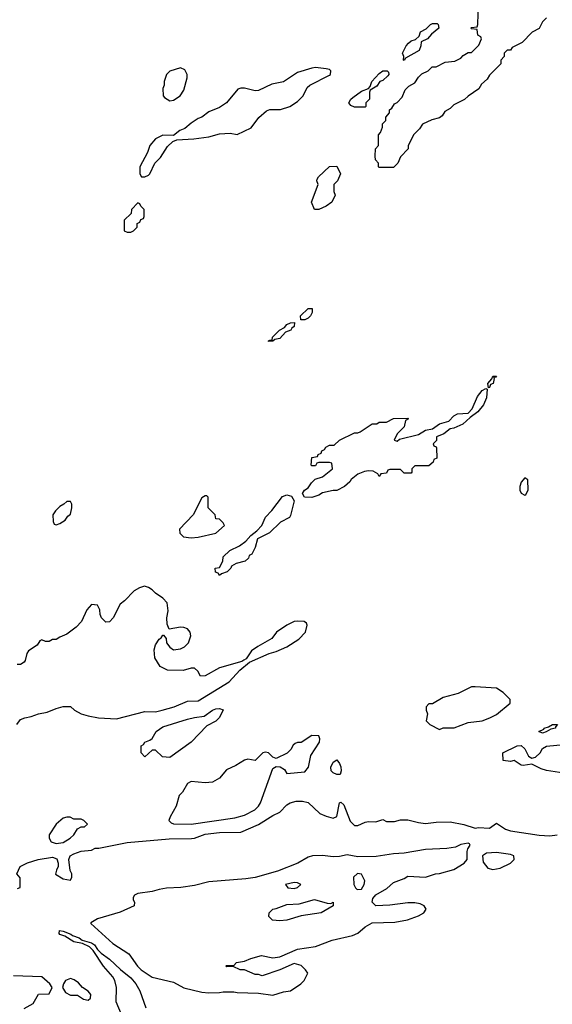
# Model space of a CAD drawing. Header units: inches. Extents: x 2348352 to 2479776, y 460422 to 613655.
# Tile 195 of 256: x 2382745 to 2385745, y 540235 to 545778. Entities that reach past the tile are written whole.
import ezdxf

# ---------------------------------------------------------------- set-up
doc = ezdxf.new("R2010")
doc.units = ezdxf.units.IN
doc.header["$MEASUREMENT"] = 0
doc.layers.add('C3584', color=7, linetype='Continuous')

msp = doc.modelspace()

# ---------------------------------------------------------------- linework, layer by layer
at = {"layer": 'C3584', "color": 4}
for points, elevation in [([(2385711.6, 545788.4), (2385690, 545766), (2385671.1, 545728.9), (2385631.6, 545708.4), (2385574, 545650), (2385518, 545622), (2385510, 545606), (2385490, 545606), (2385474, 545590), (2385474, 545570), (2385454, 545550), (2385454, 545530), (2385390, 545466), (2385376.9, 545443.1), (2385345.4, 545414.6), (2385330, 545388), (2385270, 545348), (2385250, 545328), (2385190, 545298), (2385170, 545278), (2385139.6, 545260.4), (2385123.6, 545236.4), (2385110, 545226), (2385065.4, 545214.6), (2385014, 545190), (2384996.9, 545163.1), (2384962, 545130), (2384932.7, 545067.3), (2384932, 545050), (2384890, 545006), (2384874, 544970), (2384850, 544946), (2384770, 544946), (2384766, 544950), (2384766, 544970), (2384748.4, 544988.4), (2384746, 545010), (2384748.4, 545051.6), (2384766, 545070), (2384766, 545130), (2384776.4, 545143.6), (2384787.3, 545172.7), (2384788.4, 545191.6), (2384806, 545210), (2384806, 545230), (2384827.3, 545252.7), (2384828, 545270), (2384840.4, 545279.6), (2384856.4, 545303.6), (2384870, 545312), (2384898, 545342), (2384916.4, 545383.6), (2384936.4, 545403.6), (2384970, 545422), (2384990, 545454), (2385010, 545474), (2385046, 545490), (2385068.4, 545511.6), (2385090, 545512), (2385140.4, 545539.6), (2385196.4, 545543.6), (2385230, 545562), (2385243.1, 545576.9), (2385270, 545594), (2385290, 545594), (2385330, 545634), (2385346, 545670), (2385342, 545682), (2385326, 545690), (2385322, 545722), (2385290, 545726), (2385286, 545730), (2385290, 545734), (2385322, 545738), (2385326, 545750), (2385328, 545870)], 44), ([(2382729.4, 541810.6), (2382750, 541838), (2382773.2, 541846.8), (2382810, 541854.8), (2382850, 541870.8), (2382900.2, 541879.8), (2382950, 541901), (2382990, 541911.3), (2383030, 541912), (2383054, 541890), (2383091.1, 541871.1), (2383130, 541858.8), (2383187.9, 541847.9), (2383290, 541842), (2383450, 541882.8), (2383510, 541882), (2383548, 541890), (2383615.3, 541910), (2383690, 541940.7), (2383750, 541943), (2383924, 542050), (2383984.1, 542115.9), (2384039, 542161), (2384149.4, 542210.6), (2384190, 542220.7), (2384250, 542247.3), (2384317.2, 542290), (2384355.3, 542330), (2384364, 542370), (2384360.4, 542380.4), (2384346, 542390), (2384310, 542392.3), (2384290, 542389.2), (2384250, 542369.3), (2384190.8, 542330), (2384165.2, 542294.8), (2384086, 542250), (2384050, 542224), (2384019.8, 542180.2), (2384007.7, 542172.3), (2383995.3, 542164.7), (2383870, 542129.3), (2383790, 542084), (2383763.1, 542083.1), (2383748, 542110), (2383730, 542128), (2383710, 542128), (2383665.4, 542114.6), (2383576.4, 542116.4), (2383536.4, 542136.4), (2383505.6, 542185.6), (2383501.2, 542230), (2383510, 542258), (2383530, 542291.3), (2383542, 542298), (2383550, 542314), (2383554, 542314), (2383570, 542294), (2383571.3, 542270), (2383590, 542244.7), (2383611.1, 542231.1), (2383650, 542236), (2383672.5, 542247.5), (2383695.3, 542270), (2383709, 542310), (2383704, 542330), (2383690, 542348.7), (2383670, 542356), (2383650, 542357.2), (2383586, 542346), (2383574.6, 542374.6), (2383573.2, 542410), (2383581.2, 542450), (2383576, 542496), (2383550, 542522), (2383509.4, 542549.4), (2383490, 542568.7), (2383470, 542582), (2383448.4, 542588.4), (2383419.8, 542580.2), (2383390, 542562), (2383334.4, 542505.6), (2383310, 542488), (2383271.3, 542410), (2383250, 542388), (2383230, 542386), (2383206, 542410), (2383198, 542430), (2383196.4, 542456.4), (2383182, 542482), (2383150, 542486), (2383123.6, 542456.4), (2383092, 542390), (2383062, 542358), (2383010, 542318), (2382970, 542302), (2382950, 542288.7), (2382930, 542288), (2382910, 542278), (2382890, 542278), (2382870, 542286), (2382858, 542282), (2382843.6, 542256.4), (2382794.8, 542225.2), (2382784.7, 542210), (2382776, 542170), (2382770, 542162), (2382750, 542148.7), (2382730, 542148)], 48), ([(2385810, 541536.2), (2385711.9, 541551.9), (2385681.2, 541561.2), (2385630, 541586), (2385580.2, 541580.2), (2385570, 541582), (2385530, 541608), (2385510, 541602), (2385468.4, 541608.4), (2385466, 541650), (2385546, 541690), (2385570, 541692), (2385590, 541674), (2385610, 541631.3), (2385630, 541621), (2385650, 541626), (2385676, 541650), (2385690, 541676), (2385712.5, 541687.5), (2385810, 541697.3)], 44), ([(2382732.9, 540887.1), (2382748, 540892), (2382747.3, 540947.3), (2382728, 540970), (2382748, 541010), (2382789.4, 541030.6), (2382849.5, 541050.5), (2382930, 541062.8), (2382954.4, 541054.4), (2382962, 541030), (2382960.7, 541010), (2382951, 540990), (2382947.1, 540967.1), (2382990, 540940.7), (2383030, 540934), (2383038, 540950), (2383038, 540970), (2383029.1, 540989.1), (2383020.9, 541050), (2383029.2, 541070), (2383050, 541083), (2383090, 541096.4), (2383150, 541103), (2383170, 541113.7), (2383190, 541114), (2383350, 541146.7), (2383587.1, 541167.1), (2383711.9, 541168.1), (2383730, 541170.4), (2383790, 541192), (2383870, 541201.3), (2383990, 541204.9), (2384090, 541248), (2384170, 541297.3), (2384210, 541316), (2384250, 541358), (2384268, 541370), (2384302, 541378), (2384338, 541378), (2384370, 541371), (2384436, 541310), (2384470, 541294), (2384510, 541282.8), (2384530, 541292), (2384546, 541370), (2384553, 541373), (2384570, 541358), (2384605.2, 541265.2), (2384630, 541242), (2384650, 541242), (2384690, 541261), (2384710, 541264.7), (2384750, 541262.8), (2384790, 541274.8), (2384810, 541264), (2384855.5, 541264.5), (2384890, 541274), (2384930, 541273.4), (2384990, 541258), (2385030, 541253), (2385090, 541260.5), (2385170, 541262.4), (2385246.6, 541246.6), (2385310, 541227.3), (2385329.6, 541230.4), (2385390, 541227.3), (2385430, 541254), (2385481.3, 541221.3), (2385510, 541212.2), (2385670, 541187.2), (2385730, 541184.2), (2385772.7, 541190)], 44), ([(2383363.1, 540070), (2383288.1, 540248.1), (2383289.6, 540330.4), (2383280.5, 540370), (2383269.7, 540390), (2383217.4, 540450), (2383158.2, 540538.2), (2383138, 540558), (2383098, 540578), (2383050, 540587.3), (2382998, 540618), (2382970, 540628.5), (2382966.8, 540633.2), (2382969.7, 540650.3), (2382990, 540647.3), (2383033.4, 540630), (2383042.3, 540622.3), (2383079.1, 540610), (2383096.9, 540596.9), (2383150, 540582), (2383166, 540570), (2383183, 540543), (2383202.8, 540522.8), (2383250.4, 540490), (2383311.8, 540431.8), (2383370, 540384.9), (2383398.9, 540350), (2383421.7, 540310), (2383454.7, 540214.7)], 36), ([(2382768.9, 540211.1), (2382820.4, 540239.6), (2382850, 540291.3), (2382910, 540294), (2382928, 540330), (2382915.3, 540350), (2382869.3, 540389.3), (2382710, 540395.3)], 44)]:
    msp.add_lwpolyline(points, dxfattribs=dict(at, elevation=elevation))
for points, elevation in [([(2384910, 545548), (2384906, 545550), (2384908, 545570), (2384901.2, 545590), (2384922, 545630), (2384935.1, 545644.9), (2384950, 545658), (2384974, 545666), (2384994, 545686), (2385002, 545710), (2385033.6, 545726.4), (2385058, 545750), (2385070, 545756), (2385096, 545756), (2385102, 545750), (2385104.7, 545730), (2385063.5, 545696.5), (2385042, 545670), (2385006, 545654), (2385004.7, 545630), (2384995.3, 545604.7), (2384918, 545562)], 44), ([(2384410, 545509), (2384390, 545505.2), (2384310, 545481.2), (2384230, 545428.7), (2384164.5, 545415.5), (2384090, 545379), (2384070, 545377.2), (2384010, 545392.7), (2383990, 545392.7), (2383973.7, 545386.3), (2383910, 545309), (2383870, 545284), (2383810, 545259), (2383770, 545229), (2383750, 545222), (2383710, 545195.3), (2383675.3, 545164.7), (2383646.4, 545153.6), (2383610, 545126), (2383550, 545128), (2383510, 545108), (2383478, 545070), (2383464.7, 545030), (2383422, 544950), (2383422, 544910), (2383430, 544894), (2383450, 544894), (2383470, 544902), (2383478, 544910), (2383506, 544970), (2383538, 545002), (2383576.4, 545063.6), (2383607.3, 545092.7), (2383630, 545102), (2383726.4, 545106.4), (2383810, 545118.8), (2383870, 545134.8), (2383930, 545138.8), (2383970, 545131), (2384049, 545170), (2384092.5, 545227.5), (2384134.6, 545265.4), (2384152.7, 545272.7), (2384212.7, 545272.7), (2384266, 545290), (2384310, 545318), (2384342, 545350), (2384364.7, 545395.3), (2384378, 545410), (2384490, 545464.7), (2384495.3, 545470), (2384498, 545490), (2384490, 545498), (2384470, 545502)], 48), ([(2383650, 545506), (2383590, 545488), (2383572, 545470), (2383558, 545430), (2383558, 545410), (2383551.3, 545390), (2383552, 545350), (2383559.6, 545339.6), (2383590, 545322), (2383610, 545324.7), (2383648, 545350), (2383670, 545382), (2383688, 545450), (2383688, 545470), (2383675.3, 545495.3)], 48), ([(2384630, 545286), (2384610, 545295.3), (2384599, 545310), (2384609, 545330), (2384620.2, 545339.8), (2384670, 545376), (2384708.9, 545391.1), (2384718, 545402), (2384728.7, 545430), (2384770, 545474.8), (2384790, 545490.7), (2384814, 545490), (2384822, 545482), (2384824.7, 545470), (2384818, 545462), (2384790, 545435.3), (2384774, 545430), (2384756.9, 545403.1), (2384718, 545382), (2384714, 545370), (2384714, 545330), (2384694, 545310), (2384694, 545290), (2384690, 545286)], 44), ([(2384430, 544708.7), (2384406, 544710), (2384388.7, 544750), (2384426, 544850), (2384418, 544870), (2384420.4, 544879.6), (2384427.3, 544892.7), (2384490, 544952), (2384530, 544954), (2384552, 544910), (2384534, 544870), (2384514, 544850), (2384514, 544810), (2384522, 544790), (2384502, 544750), (2384470, 544728)], 44), ([(2383410, 544746), (2383374, 544710), (2383372.7, 544687.3), (2383334, 544650), (2383334, 544590), (2383350, 544582), (2383370, 544582), (2383386, 544590), (2383406, 544610), (2383406, 544630), (2383422, 544638), (2383427.3, 544652.7), (2383442, 544658), (2383446, 544670), (2383446, 544710), (2383427.3, 544727.3), (2383422, 544742)], 48), ([(2384328, 544088), (2384326, 544110), (2384370, 544152), (2384392.7, 544152.7), (2384392, 544130), (2384382, 544110), (2384370, 544098), (2384350, 544088.7)], 44), ([(2384146, 543966), (2384146, 543970), (2384154, 543974), (2384166, 543974), (2384168, 543990), (2384208, 544030), (2384235.3, 544044.7), (2384250, 544062), (2384270, 544072), (2384292.7, 544072.7), (2384291.3, 544050), (2384278, 544042), (2384271.3, 544030), (2384242, 544018), (2384210, 543984), (2384182, 543978), (2384170, 543968.7)], 44), ([(2385386, 543706), (2385382, 543730), (2385404.7, 543755.3), (2385410, 543770.8), (2385430, 543772), (2385426, 543766), (2385414, 543766), (2385418, 543758), (2385410.7, 543730), (2385396, 543724), (2385390, 543708)], 44), ([(2384910, 543226), (2384890, 543246), (2384830, 543246), (2384818, 543242), (2384810, 543226), (2384778, 543222), (2384770, 543206), (2384762, 543222), (2384736.4, 543236.4), (2384710, 543238), (2384686.4, 543233.6), (2384650, 543219), (2384612, 543190), (2384603.6, 543176.4), (2384574, 543150), (2384530, 543128), (2384510, 543128), (2384450, 543114), (2384430, 543102), (2384390, 543088), (2384348, 543090), (2384338, 543110), (2384348, 543130), (2384370, 543142), (2384388.9, 543171.1), (2384408.7, 543191.3), (2384450, 543204.7), (2384506, 543250), (2384502, 543282), (2384490, 543286), (2384430, 543286), (2384418, 543282), (2384410, 543266), (2384390, 543266), (2384386, 543270), (2384390, 543314), (2384422, 543318), (2384426, 543330), (2384442, 543338), (2384446, 543350), (2384462, 543358), (2384468.4, 543371.6), (2384490, 543382), (2384516.4, 543383.6), (2384546, 543410), (2384630, 543452), (2384650, 543452), (2384662, 543458), (2384730, 543502), (2384756.4, 543503.6), (2384770, 543512), (2384810, 543512), (2384850, 543532), (2384930, 543534), (2384934, 543530), (2384918, 543522), (2384910, 543486), (2384870, 543446), (2384854, 543410), (2384870, 543406), (2384883.1, 543416.9), (2384990, 543442.8), (2385030, 543467.3), (2385070, 543474), (2385110, 543502), (2385162, 543518), (2385190, 543547.3), (2385210, 543559.3), (2385270, 543562), (2385292.9, 543587.1), (2385323.6, 543656.4), (2385349.3, 543690.7), (2385370, 543702), (2385378, 543698), (2385373.4, 543650), (2385357.3, 543610), (2385324.7, 543570), (2385281, 543539), (2385239.9, 543500.1), (2385190, 543479), (2385170, 543475.3), (2385134, 543446), (2385092, 543430), (2385091.6, 543408.4), (2385074, 543390), (2385078, 543378), (2385090, 543374), (2385092.7, 543367.3), (2385094, 543310), (2385078, 543302), (2385072.7, 543287.3), (2385050, 543266), (2384970, 543266), (2384954, 543250), (2384954, 543230), (2384950, 543226)], 44), ([(2385590, 543198), (2385570, 543175.3), (2385561, 543150), (2385561, 543130), (2385570, 543112), (2385590, 543102), (2385595.3, 543104.7), (2385608, 543130), (2385607.3, 543187.3)], 48), ([(2383798, 543098), (2383790, 543098), (2383770, 543086), (2383722, 542990), (2383644.7, 542910), (2383646.4, 542886.4), (2383667.5, 542867.5), (2383710, 542860.7), (2383750, 542864), (2383850, 542887.3), (2383898, 542930), (2383890, 542946), (2383870, 542966), (2383848.9, 542968.9), (2383846, 542990), (2383806, 543030), (2383806, 543090)], 48), ([(2383870, 542648.7), (2383862, 542662), (2383847.3, 542667.3), (2383846, 542690), (2383870, 542694), (2383888, 542730), (2383890, 542754), (2383928, 542790), (2383983.1, 542816.9), (2384018, 542842), (2384045.6, 542874.4), (2384080.4, 542899.6), (2384109, 542931), (2384130, 542978), (2384165.6, 543014.4), (2384225.6, 543094.4), (2384250, 543104), (2384275.5, 543095.5), (2384291, 543070), (2384270, 542986), (2384263.6, 542976.4), (2384214, 542950), (2384152, 542890), (2384084.7, 542855.3), (2384070, 542806), (2384051.6, 542768.4), (2384038, 542762), (2384032.7, 542747.3), (2384014, 542730), (2383963.6, 542716.4), (2383938, 542702), (2383934, 542690), (2383914, 542670), (2383882, 542658)], 44), ([(2383030, 543066), (2383010, 543066), (2382994, 543050), (2382970, 543038), (2382946.4, 543013.6), (2382932, 542990), (2382932.7, 542952.7), (2382938, 542938), (2382950, 542934), (2382970, 542942), (2383000.4, 542959.6), (2383016.4, 542983.6), (2383030, 542994), (2383038, 543030), (2383038, 543050)], 48), ([(2385310, 542022), (2385290, 542022), (2385214.4, 541985.6), (2385130, 541962), (2385070, 541926), (2385050, 541926), (2385034, 541910), (2385034, 541890), (2385042, 541870), (2385034, 541830), (2385054, 541810), (2385110, 541782), (2385130, 541791.3), (2385191.6, 541791.6), (2385270, 541821), (2385350, 541830.8), (2385392.5, 541847.5), (2385430, 541866), (2385508, 541930), (2385508, 541950), (2385468, 541990), (2385430, 542014)], 48), ([(2383590, 541624), (2383549.1, 541629.1), (2383510, 541666), (2383490, 541666), (2383450, 541628), (2383428.7, 541650), (2383428.7, 541690), (2383442, 541698), (2383450, 541711.3), (2383478, 541722), (2383490, 541732), (2383514, 541770), (2383550, 541797.3), (2383690, 541840.5), (2383729.6, 541850.4), (2383783.7, 541856.3), (2383830, 541890.7), (2383850, 541898.8), (2383870, 541901), (2383890, 541892), (2383870.8, 541850), (2383850, 541828.7), (2383798, 541802), (2383711.3, 541710)], 44), ([(2385690, 541762), (2385668.7, 541770), (2385696.4, 541783.6), (2385698, 541790), (2385723.1, 541796.9), (2385746, 541810), (2385774, 541810), (2385762, 541798), (2385762, 541790), (2385736.9, 541783.1), (2385710, 541769)], 44), ([(2384390, 541748.7), (2384330.7, 541709.3), (2384310, 541708.7), (2384296.9, 541703.1), (2384285.4, 541694.6), (2384271.3, 541670), (2384250.6, 541649.4), (2384190, 541618), (2384170, 541626), (2384146, 541650), (2384130, 541655.3), (2384114, 541650), (2384070, 541608), (2384030, 541615.3), (2384010, 541608.7), (2383961.4, 541578.6), (2383910, 541555.3), (2383870, 541509), (2383830, 541485.2), (2383790, 541482.7), (2383711.3, 541488.7), (2383690, 541478), (2383662, 541430), (2383642, 541410), (2383626, 541350), (2383591.3, 541290), (2383584.7, 541270), (2383596.9, 541256.9), (2383611, 541251), (2383710, 541248.4), (2383955.6, 541284.4), (2384010, 541299.3), (2384069, 541330), (2384089.2, 541350), (2384101.2, 541370), (2384170, 541562), (2384190, 541574), (2384211.1, 541571.1), (2384236.9, 541556.9), (2384250, 541534), (2384350, 541544), (2384371.8, 541570), (2384384.5, 541635.5), (2384433.2, 541710), (2384435.3, 541730), (2384430, 541746)], 48), ([(2384550, 541529), (2384530, 541529.2), (2384510, 541537.2), (2384499.3, 541550), (2384498, 541570), (2384510, 541598), (2384530, 541611.3), (2384546, 541590), (2384552.7, 541572.7), (2384555.5, 541550)], 44), ([(2383010, 541288.7), (2382990, 541282), (2382950, 541249.2), (2382910.8, 541190), (2382910.8, 541170), (2382921, 541150), (2382950, 541140.4), (2382990, 541145.7), (2383029.3, 541170), (2383049.2, 541190), (2383070, 541222), (2383090, 541234), (2383110, 541234), (2383126, 541250), (2383106, 541270), (2383090, 541278), (2383050, 541278), (2383028.4, 541288.4)], 48), ([(2385270, 541142), (2385230, 541135.6), (2385199.9, 541120.1), (2385150, 541111.5), (2385030, 541106.6), (2384910, 541085.1), (2384850, 541082.9), (2384752.8, 541067.2), (2384650, 541065.6), (2384590, 541076.2), (2384546.8, 541066.8), (2384510, 541066), (2384450, 541072.7), (2384394, 541070), (2384370, 541064), (2384312, 541030), (2384195.8, 540984.2), (2384070, 540949.6), (2384018.9, 540941.1), (2383810, 540923.7), (2383730, 540903.7), (2383652.9, 540892.9), (2383571.1, 540888.9), (2383530, 540882), (2383490.7, 540869.3), (2383410, 540859), (2383392, 540850), (2383383.6, 540836.4), (2383383.6, 540823.6), (2383392, 540810), (2383390, 540789), (2383310, 540754), (2383183.5, 540716.5), (2383146, 540694), (2383144.7, 540690), (2383270, 540577.6), (2383358.6, 540518.6), (2383408.9, 540450), (2383428.8, 540430), (2383490, 540388.2), (2383610, 540358.8), (2383670, 540327.3), (2383770, 540302.8), (2383810, 540298.8), (2383870, 540301), (2383890, 540306), (2383950, 540306), (2383970, 540301), (2384090, 540298), (2384170, 540287.3), (2384230, 540304.9), (2384270, 540310.7), (2384329, 540350), (2384346, 540370), (2384368, 540410), (2384355.3, 540430), (2384330, 540454), (2384290, 540464), (2384210.7, 540429.3), (2384110, 540395.3), (2384090, 540402), (2384070, 540402), (2384010, 540428.7), (2383986, 540430), (2383947.3, 540447.3), (2383910, 540446), (2383906, 540450), (2383910, 540454), (2383950, 540454), (2383966, 540470), (2384010, 540478), (2384046.3, 540493.7), (2384106, 540510), (2384170, 540496), (2384210, 540502.8), (2384310, 540545.5), (2384410, 540560.5), (2384504.6, 540595.4), (2384618.3, 540621.7), (2384650, 540635.5), (2384690, 540670.6), (2384730, 540694), (2384857.5, 540697.5), (2384928.7, 540710), (2384990, 540733), (2385021.2, 540750), (2385033.2, 540770), (2385022, 540790), (2385000.9, 540800.9), (2384970, 540806.6), (2384930, 540806.6), (2384830, 540792.7), (2384750, 540789), (2384729.3, 540809.3), (2384733.2, 540830), (2384750, 540850.6), (2384813.1, 540886.9), (2384850, 540920.7), (2384910, 540942.8), (2384930, 540956), (2385030, 540951), (2385086, 540970), (2385110, 540971), (2385190, 540994.8), (2385248.7, 541030), (2385265.2, 541050), (2385265.6, 541094.4), (2385269.2, 541110.8), (2385282, 541130), (2385278, 541138)], 44), ([(2385430, 541089.5), (2385373.7, 541086.3), (2385351.3, 541070), (2385355.3, 541035.3), (2385380.7, 541000.7), (2385410, 540993.4), (2385450, 541001.6), (2385509, 541030), (2385529, 541050), (2385528.7, 541070), (2385510, 541079.3)], 44), ([(2384648.1, 540971.9), (2384624.7, 540950), (2384626, 540910), (2384636, 540890), (2384644.1, 540884.1), (2384650, 540880.7), (2384670, 540882.8), (2384685.2, 540910), (2384688.7, 540930), (2384670, 540968)], 48), ([(2384290, 540921.2), (2384242, 540910), (2384254, 540890), (2384290, 540886.8), (2384310, 540892), (2384328, 540910), (2384310, 540919)], 48), ([(2384498, 540802), (2384511, 540810), (2384510, 540789), (2384442, 540750), (2384330, 540732.7), (2384250, 540709.5), (2384210, 540704.5), (2384169.3, 540709.3), (2384148.7, 540728.7), (2384149, 540750), (2384169.6, 540770.4), (2384190, 540774), (2384250, 540797.1), (2384319.1, 540800.9), (2384405.4, 540825.4), (2384476.4, 540803.6)], 44), ([(2383030, 540380.9), (2383002.8, 540370), (2382990.8, 540350), (2382986, 540330), (2383002, 540302), (2383030, 540286), (2383070, 540286), (2383103.4, 540263.4), (2383130, 540258.8), (2383144, 540270), (2383145.2, 540290), (2383130, 540309), (2383098, 540330), (2383076, 540356), (2383051.9, 540371.9)], 44)]:
    msp.add_lwpolyline(points, close=True, dxfattribs=dict(at, elevation=elevation))

doc.saveas('drawing.dxf')
